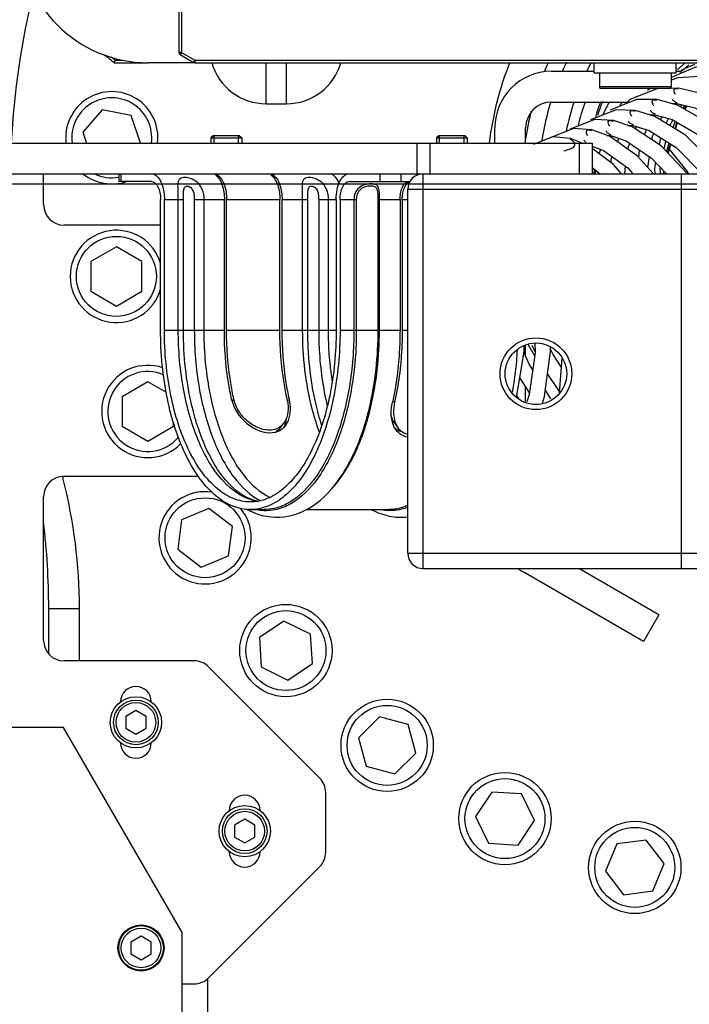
# Model space of a CAD drawing. Header units: millimetres. Extents: x 0 to 11890, y 0 to 8410.
# Tile 33 of 86: x 7000 to 7130, y 2488 to 2680. Entities that reach past the tile are written whole.
import ezdxf

# ---------------------------------------------------------------- set-up
doc = ezdxf.new("R2010")
doc.units = ezdxf.units.MM
doc.header["$LTSCALE"] = 653.95
doc.linetypes.add('CENTER', pattern=[0.6, 0.375, -0.075, 0.075, -0.075])
doc.layers.get('0').update_dxf_attribs({"linetype": 'CONTINUOUS'})
for name, color, linetype in [('204101000043_DXF_AXIS', 7, 'CONTINUOUS'), ('304103000013DXF_CONTINUOUS_LINE', 7, 'CONTINUOUS'), ('304104000036DXF_CONTINUOUS_LINE', 7, 'CONTINUOUS'), ('304105000022DXF_CONTINUOUS_LINE', 7, 'CONTINUOUS'), ('304105000023DXF_CONTINUOUS_LINE', 7, 'CONTINUOUS'), ('304105000040DXF_CONTINUOUS_LINE', 7, 'CONTINUOUS'), ('304105000140DXF_CONTINUOUS_LINE', 7, 'CONTINUOUS'), ('304304000077DXF_CONTINUOUS_LINE', 7, 'CONTINUOUS'), ('501023000027DXF_CONTINUOUS_LINE', 7, 'CONTINUOUS'), ('501023000062DXF_CONTINUOUS_LINE', 7, 'CONTINUOUS'), ('501023000113DXF_CONTINUOUS_LINE', 7, 'CONTINUOUS'), ('504001000006DXF_CONTINUOUS_LINE', 7, 'CONTINUOUS'), ('604006000002DXF_CONTINUOUS_LINE', 7, 'CONTINUOUS'), ('604007000001DXF_CONTINUOUS_LINE', 7, 'CONTINUOUS'), ('626001000001DXF_CONTINUOUS_LINE', 7, 'CONTINUOUS'), ('TANHUANGGUANDXF_CONTINUOUS_LINE', 7, 'CONTINUOUS')]:
    doc.layers.add(name, color=color, linetype=linetype)

msp = doc.modelspace()

# ---------------------------------------------------------------- linework, layer by layer
at = {"color": 7, "linetype": 'Continuous'}
msp.add_circle((7155.437, 2648.422), 578.65, dxfattribs=at)
at = {"layer": '204101000043_DXF_AXIS', "color": 7, "linetype": 'CENTER'}
msp.add_line((7155.437, 2648.422), (6376.03, 2648.422), dxfattribs=at)
at = {"layer": '304103000013DXF_CONTINUOUS_LINE', "color": 9, "linetype": 'Continuous'}
for p, q in [((7047.812, 2664.088), (7047.812, 2672.088)), ((7051.812, 2664.088), (7051.812, 2672.088)), ((7047.812, 2664.088), (7051.812, 2664.088)), ((7078.437, 2573.422), (7078.437, 2650.422)), ((7128.842, 2573.422), (7128.842, 2650.422)), ((7075.437, 2647.422), (7235.437, 2647.422)), ((7075.437, 2576.422), (7185.437, 2576.422)), ((7005.437, 2565.65), (7011.437, 2565.65)), ((7011.437, 2555.422), (7011.437, 2565.65)), ((7036.437, 2414.422), (7036.437, 2493.462))]:
    msp.add_line(p, q, dxfattribs=at)
at = {"layer": '304103000013DXF_CONTINUOUS_LINE', "color": 7, "linetype": 'Continuous'}
for p, q in [((7078.437, 2650.422), (7235.437, 2650.422)), ((7075.437, 2576.422), (7075.437, 2647.422)), ((7078.437, 2573.422), (7185.437, 2573.422)), ((7005.437, 2556.835), (7005.437, 2565.65))]:
    msp.add_line(p, q, dxfattribs=at)
for radius in [7, 6]:
    msp.add_circle((7100.437, 2611.422), radius, dxfattribs=at)
at = {"layer": '304103000013DXF_CONTINUOUS_LINE', "color": 9, "linetype": 'Continuous'}
for centre, radius, start, end in [((7155.437, 2648.422), 157.515, 166.19548, 177.08695), ((7047.812, 2675.088), 11, 195.85647, 270), ((7051.812, 2675.088), 11, 270, 344.14259), ((7155.437, 2648.422), 64.619, 158.48429, 172.8838), ((7155.437, 2648.422), 57.691, 155.76529, 157.70163), ((7155.437, 2648.422), 54.515, 154.15673, 156.08458), ((7155.437, 2648.422), 50.185, 151.76067, 153.95572), ((7155.437, 2648.422), 54.515, 162.90103, 171.13281), ((7155.437, 2648.422), 50.185, 161.32587, 168.1234), ((7155.437, 2648.422), 48.156, 160.57758, 166.28782), ((7155.437, 2648.422), 45.327, 159.24975, 163.20755), ((7155.437, 2648.422), 57.691, 165.74023, 171.62994), ((7155.437, 2648.422), 64.619, 208.98752, 211.17868), ((6908.238, 2565.985), 103.087, 13.96648, 14.24232)]:
    msp.add_arc(centre, radius, start, end, dxfattribs=at)
at = {"layer": '304103000013DXF_CONTINUOUS_LINE', "color": 7, "linetype": 'Continuous'}
for centre, radius, start, end in [((7155.437, 2648.422), 45, 159.0504, 162.58519), ((7078.437, 2647.422), 3, 90, 180), ((7078.437, 2576.422), 3, 180, 270)]:
    msp.add_arc(centre, radius, start, end, dxfattribs=at)
at = {"layer": '304103000013DXF_CONTINUOUS_LINE', "color": 9, "linetype": 'Continuous'}
for points in [[(7011.437, 2565.65), (7011.437, 2574.121), (7010.321, 2582.645), (7008.277, 2590.865)], [(7005.437, 2565.649), (7005.437, 2571.281), (7005.078, 2576.919), (7004.44, 2582.514)]]:
    msp.add_open_spline(points, degree=3, dxfattribs=at)
at = {"layer": '304104000036DXF_CONTINUOUS_LINE', "color": 7, "linetype": 'Continuous'}
for p, q in [((7018.223, 2672.088), (7024.812, 2672.088)), ((7018.398, 2672.588), (7019.87, 2672.588))]:
    msp.add_line(p, q, dxfattribs=at)
for radius, start, end in [(115, 230.31769, 231.50005), (114.5, 230.88274, 231.41282)]:
    msp.add_arc((7089.812, 2762.088), radius, start, end, dxfattribs=at)
msp.add_open_spline([(7018.223, 2672.088), (7018.281, 2672.255), (7018.34, 2672.421), (7018.398, 2672.588)], degree=3, dxfattribs=at)
at = {"layer": '304105000022DXF_CONTINUOUS_LINE', "color": 7, "linetype": 'Continuous'}
for p, q in [((7103.437, 2670.422), (7111.812, 2670.422)), ((7127.812, 2670.422), (7128.688, 2670.422)), ((7103.437, 2664.422), (7118.332, 2664.422)), ((7092.437, 2656.422), (7092.437, 2659.422)), ((7098.437, 2656.422), (7098.437, 2659.422)), ((7098.437, 2614.884), (7098.437, 2617.024)), ((7098.437, 2605.82), (7098.437, 2608.756)), ((7121.418, 2559.226), (7097.937, 2572.783)), ((7124.418, 2564.422), (7108.83, 2573.422)), ((7124.418, 2564.422), (7121.418, 2559.226))]:
    msp.add_line(p, q, dxfattribs=at)
for centre, radius, start, end in [((7103.437, 2659.422), 11, 90, 180), ((7103.437, 2659.422), 5, 90, 180), ((7103.437, 2582.309), 11, 233.99612, 240)]:
    msp.add_arc(centre, radius, start, end, dxfattribs=at)
at = {"layer": '304105000023DXF_CONTINUOUS_LINE', "color": 7, "linetype": 'Continuous'}
for p, q in [((7019.09, 2650.422), (7019.09, 2648.922)), ((7025.492, 2648.922), (7019.09, 2648.922)), ((7063.992, 2648.922), (7075.901, 2648.922)), ((7027.242, 2619.922), (7027.242, 2645.422)), ((7027.992, 2619.922), (7027.992, 2645.422)), ((7039.683, 2619.922), (7039.683, 2645.422)), ((7040.116, 2619.922), (7040.116, 2645.422)), ((7050.508, 2619.922), (7050.508, 2645.422)), ((7050.941, 2619.922), (7050.941, 2645.422)), ((7061.492, 2645.422), (7061.492, 2619.922)), ((7062.242, 2645.422), (7062.242, 2619.922)), ((7073.933, 2645.422), (7073.933, 2619.922)), ((7074.366, 2645.422), (7074.366, 2619.922)), ((7050.537, 2600.823), (7051.224, 2601.715)), ((7072.9, 2601.715), (7073.588, 2600.823)), ((7044.742, 2584.922), (7047.45, 2584.922)), ((7055.638, 2584.922), (7071.699, 2584.922))]:
    msp.add_line(p, q, dxfattribs=at)
at = {"layer": '304105000023DXF_CONTINUOUS_LINE', "color": 9, "linetype": 'Continuous'}
for p, q in [((7019.492, 2650.422), (7019.492, 2648.922)), ((7069.992, 2650.422), (7069.992, 2648.922)), ((7074.09, 2650.422), (7074.09, 2648.922)), ((7038.435, 2650.146), (7038.383, 2649.791)), ((7049.209, 2649.791), (7049.261, 2650.146)), ((7075.498, 2648.771), (7075.507, 2648.704)), ((7027.992, 2645.422), (7031.693, 2645.422)), ((7030.7, 2619.922), (7030.7, 2645.422)), ((7031.693, 2619.922), (7031.693, 2645.422)), ((7033.825, 2645.422), (7033.825, 2619.922)), ((7033.825, 2645.422), (7039.683, 2645.422)), ((7035.675, 2645.422), (7035.675, 2619.922)), ((7040.116, 2645.422), (7050.508, 2645.422)), ((7050.941, 2645.422), (7055.942, 2645.422)), ((7054.949, 2619.922), (7054.949, 2645.422)), ((7055.942, 2619.922), (7055.942, 2645.422)), ((7058.074, 2645.422), (7058.074, 2619.922)), ((7058.074, 2645.422), (7061.492, 2645.422)), ((7059.924, 2645.422), (7059.924, 2619.922)), ((7062.242, 2645.422), (7065.413, 2645.422)), ((7064.95, 2645.422), (7064.95, 2619.922)), ((7065.413, 2645.422), (7065.413, 2619.922)), ((7069.677, 2619.922), (7069.677, 2645.422)), ((7069.677, 2645.422), (7073.933, 2645.422)), ((7069.925, 2619.922), (7069.925, 2645.422)), ((7074.366, 2645.422), (7075.437, 2645.422)), ((7027.992, 2619.922), (7039.683, 2619.922)), ((7040.116, 2619.922), (7050.508, 2619.922)), ((7050.941, 2619.922), (7061.492, 2619.922)), ((7062.242, 2619.922), (7073.933, 2619.922)), ((7074.366, 2619.922), (7075.437, 2619.922)), ((7041.536, 2606.422), (7041.199, 2606.125)), ((7052.362, 2606.422), (7051.977, 2606.084)), ((7072.509, 2606.147), (7072.882, 2605.818))]:
    msp.add_line(p, q, dxfattribs=at)
at = {"layer": '304105000023DXF_CONTINUOUS_LINE', "color": 7, "linetype": 'Continuous'}
for centre, radius, start, end in [((7043.692, 2604.605), 8.434, 8.55927, 12.44398), ((7048.701, 2603.626), 3.164, 299.87066, 302.96677), ((7048.899, 2603.359), 3.398, 303.28879, 312.47073), ((7046.851, 2603.246), 4.992, 338.52026, 339.91172), ((7046.721, 2603.294), 5.13, 339.91059, 341.04248), ((7077.403, 2603.294), 5.13, 198.95789, 200.09652), ((7076.341, 2602.787), 3.95, 209.63213, 216.64469), ((7075.222, 2603.354), 3.392, 227.52736, 234.96984), ((7075.205, 2603.332), 3.364, 234.98941, 236.75148), ((7050.72, 2597.114), 13.835, 241.25354, 243.98746)]:
    msp.add_arc(centre, radius, start, end, dxfattribs=at)
at = {"layer": '304105000023DXF_CONTINUOUS_LINE', "color": 9, "linetype": 'Continuous'}
for centre, radius, start, end in [((7047.546, 2595.377), 8.963, 254.57813, 257.56314), ((7047.491, 2595.127), 8.708, 257.56156, 261.47965)]:
    msp.add_arc(centre, radius, start, end, dxfattribs=at)
at = {"layer": '304105000023DXF_CONTINUOUS_LINE', "color": 7, "linetype": 'Continuous'}
for points, knots in [([(7025.492, 2650.422), (7025.658, 2650.422), (7026.459, 2650.25), (7026.987, 2649.507), (7027.266, 2648.944)], [0, 0, 0, 0, 0.2094026, 1, 1, 1, 1]), ([(7062.065, 2648.595), (7061.956, 2648.861), (7061.575, 2649.662), (7060.755, 2650.422), (7060.133, 2650.422)], [0, 0, 0, 0, 0.3165991, 1, 1, 1, 1]), ([(7061.492, 2645.422), (7061.492, 2646.063), (7061.622, 2647.293), (7062.142, 2649.13), (7063.227, 2650.422), (7063.992, 2650.422)], [0, 0, 0, 0, 0.32434, 0.6128006, 1, 1, 1, 1]), ([(7025.492, 2648.922), (7026.027, 2648.922), (7026.787, 2648.018), (7027.151, 2646.732), (7027.242, 2645.871), (7027.242, 2645.422)], [0, 0, 0, 0, 0.3871982, 0.6756457, 1, 1, 1, 1]), ([(7027.266, 2648.944), (7027.387, 2648.701), (7027.834, 2647.578), (7027.992, 2646.355), (7027.992, 2645.422)], [0, 0, 0, 0, 0.2259371, 1, 1, 1, 1]), ([(7038.002, 2650.146), (7037.994, 2650.152), (7037.98, 2650.163), (7037.972, 2650.18), (7037.973, 2650.187)], [0, 0, 0, 0, 0.6064239, 1, 1, 1, 1]), ([(7037.973, 2650.187), (7037.977, 2650.218), (7038.118, 2650.226), (7038.195, 2650.218), (7038.26, 2650.205)], [0, 0, 0, 0, 0.3217177, 1, 1, 1, 1]), ([(7038.239, 2649.954), (7038.309, 2649.889), (7038.597, 2649.586), (7038.819, 2649.225), (7038.962, 2648.935)], [0, 0, 0, 0, 0.2271902, 1, 1, 1, 1]), ([(7038.435, 2650.146), (7038.529, 2650.081), (7038.928, 2649.747), (7039.216, 2649.298), (7039.395, 2648.935)], [0, 0, 0, 0, 0.2203442, 1, 1, 1, 1]), ([(7038.962, 2648.935), (7039.082, 2648.692), (7039.526, 2647.572), (7039.683, 2646.352), (7039.683, 2645.422)], [0, 0, 0, 0, 0.2260896, 1, 1, 1, 1]), ([(7039.395, 2648.935), (7039.515, 2648.692), (7039.959, 2647.572), (7040.116, 2646.352), (7040.116, 2645.422)], [0, 0, 0, 0, 0.2260896, 1, 1, 1, 1]), ([(7048.798, 2650.187), (7048.803, 2650.218), (7048.943, 2650.227), (7049.02, 2650.218), (7049.085, 2650.205)], [0, 0, 0, 0, 0.3215882, 1, 1, 1, 1]), ([(7048.828, 2650.146), (7048.819, 2650.152), (7048.805, 2650.163), (7048.798, 2650.18), (7048.798, 2650.187)], [0, 0, 0, 0, 0.606425, 1, 1, 1, 1]), ([(7049.065, 2649.954), (7049.134, 2649.889), (7049.423, 2649.586), (7049.645, 2649.225), (7049.787, 2648.935)], [0, 0, 0, 0, 0.2271902, 1, 1, 1, 1]), ([(7049.261, 2650.146), (7049.354, 2650.081), (7049.754, 2649.747), (7050.042, 2649.298), (7050.22, 2648.935)], [0, 0, 0, 0, 0.2203442, 1, 1, 1, 1]), ([(7049.787, 2648.935), (7049.908, 2648.692), (7050.352, 2647.572), (7050.508, 2646.352), (7050.508, 2645.422)], [0, 0, 0, 0, 0.2260896, 1, 1, 1, 1]), ([(7050.22, 2648.935), (7050.341, 2648.692), (7050.785, 2647.572), (7050.941, 2646.352), (7050.941, 2645.422)], [0, 0, 0, 0, 0.2260896, 1, 1, 1, 1]), ([(7062.242, 2645.422), (7062.242, 2645.871), (7062.333, 2646.732), (7062.697, 2648.018), (7063.456, 2648.922), (7063.992, 2648.922)], [0, 0, 0, 0, 0.3243543, 0.6128018, 1, 1, 1, 1]), ([(7073.933, 2645.422), (7073.933, 2646.097), (7074.087, 2647.272), (7074.666, 2648.4), (7075.074, 2648.704)], [0, 0, 0, 0, 0.5698983, 1, 1, 1, 1]), ([(7075.25, 2648.767), (7075.313, 2648.779), (7075.394, 2648.788), (7075.523, 2648.776), (7075.532, 2648.745)], [0, 0, 0, 0, 0.666179, 1, 1, 1, 1]), ([(7075.532, 2648.745), (7075.534, 2648.739), (7075.529, 2648.721), (7075.515, 2648.71), (7075.507, 2648.704)], [0, 0, 0, 0, 0.3975743, 1, 1, 1, 1]), ([(7074.366, 2645.422), (7074.366, 2645.686), (7074.421, 2646.637), (7074.669, 2647.608), (7075.045, 2648.19)], [0, 0, 0, 0, 0.2763047, 1, 1, 1, 1]), ([(7044.742, 2584.922), (7043.582, 2584.922), (7041.123, 2585.435), (7037.77, 2587.574), (7034.756, 2590.908), (7031.086, 2597.103), (7028.04, 2606.942), (7027.242, 2615.436), (7027.242, 2619.922)], [0, 0, 0, 0, 0.082307, 0.1731319, 0.2778899, 0.39845, 0.6816243, 1, 1, 1, 1]), ([(7044.742, 2586.422), (7043.632, 2586.422), (7041.278, 2586.913), (7038.069, 2588.96), (7035.184, 2592.151), (7031.671, 2598.081), (7028.756, 2607.499), (7027.992, 2615.628), (7027.992, 2619.922)], [0, 0, 0, 0, 0.0823068, 0.1731318, 0.2778902, 0.3984499, 0.6816248, 1, 1, 1, 1]), ([(7041.103, 2606.422), (7040.867, 2607.498), (7040.025, 2611.95), (7039.683, 2616.494), (7039.683, 2619.922)], [0, 0, 0, 0, 0.2431304, 1, 1, 1, 1]), ([(7041.536, 2606.422), (7041.3, 2607.498), (7040.458, 2611.95), (7040.116, 2616.494), (7040.116, 2619.922)], [0, 0, 0, 0, 0.2431304, 1, 1, 1, 1]), ([(7061.492, 2619.922), (7061.492, 2615.628), (7060.728, 2607.499), (7057.813, 2598.081), (7054.3, 2592.151), (7051.415, 2588.96), (7048.205, 2586.913), (7045.852, 2586.422), (7044.742, 2586.422)], [0, 0, 0, 0, 0.3183752, 0.6015501, 0.7221098, 0.8268682, 0.9176932, 1, 1, 1, 1]), ([(7062.242, 2619.922), (7062.242, 2615.436), (7061.443, 2606.942), (7058.398, 2597.103), (7054.728, 2590.908), (7051.714, 2587.574), (7048.36, 2585.435), (7045.902, 2584.922), (7044.742, 2584.922)], [0, 0, 0, 0, 0.3183757, 0.60155, 0.7221101, 0.8268681, 0.917693, 1, 1, 1, 1]), ([(7051.929, 2606.422), (7051.692, 2607.498), (7050.851, 2611.95), (7050.508, 2616.494), (7050.508, 2619.922)], [0, 0, 0, 0, 0.2431304, 1, 1, 1, 1]), ([(7052.362, 2606.422), (7052.125, 2607.498), (7051.284, 2611.95), (7050.941, 2616.494), (7050.941, 2619.922)], [0, 0, 0, 0, 0.2431304, 1, 1, 1, 1]), ([(7073.933, 2619.922), (7073.933, 2618.714), (7073.81, 2613.983), (7073.207, 2609.26), (7072.449, 2605.818)], [0, 0, 0, 0, 0.2552375, 1, 1, 1, 1]), ([(7074.366, 2619.922), (7074.366, 2618.714), (7074.243, 2613.983), (7073.64, 2609.26), (7072.882, 2605.818)], [0, 0, 0, 0, 0.2552375, 1, 1, 1, 1]), ([(7096.774, 2616.025), (7096.735, 2615.325), (7096.538, 2612.571), (7096.174, 2609.828), (7095.8, 2607.802)], [0, 0, 0, 0, 0.2537512, 1, 1, 1, 1]), ([(7041.103, 2606.422), (7041.557, 2604.361), (7043.98, 2600.997), (7048.068, 2599.626), (7049.714, 2600.057)], [0, 0, 0, 0, 0.5535913, 1, 1, 1, 1]), ([(7050.277, 2600.883), (7049.581, 2600.483), (7047.71, 2600.238), (7045.062, 2601.32), (7042.741, 2603.401), (7041.768, 2605.371), (7041.536, 2606.422)], [0, 0, 0, 0, 0.2075073, 0.4525446, 0.7213889, 1, 1, 1, 1]), ([(7051.638, 2601.345), (7051.865, 2601.646), (7052.695, 2603.201), (7052.655, 2605.091), (7052.362, 2606.422)], [0, 0, 0, 0, 0.2165381, 1, 1, 1, 1]), ([(7052.033, 2605.86), (7052.072, 2605.598), (7052.17, 2604.622), (7052.075, 2603.616), (7051.854, 2602.934)], [0, 0, 0, 0, 0.2701049, 1, 1, 1, 1]), ([(7072.266, 2602.932), (7072.24, 2603.165), (7072.182, 2604.13), (7072.292, 2605.102), (7072.449, 2605.818)], [0, 0, 0, 0, 0.2418463, 1, 1, 1, 1]), ([(7072.882, 2605.818), (7072.8, 2605.446), (7072.587, 2604.101), (7072.696, 2602.67), (7073.063, 2601.756)], [0, 0, 0, 0, 0.2785325, 1, 1, 1, 1]), ([(7051.854, 2602.934), (7051.817, 2602.82), (7051.659, 2602.389), (7051.431, 2601.983), (7051.224, 2601.715)], [0, 0, 0, 0, 0.262631, 1, 1, 1, 1]), ([(7072.271, 2602.934), (7072.308, 2602.82), (7072.466, 2602.389), (7072.694, 2601.983), (7072.9, 2601.715)], [0, 0, 0, 0, 0.2628323, 1, 1, 1, 1]), ([(7046.299, 2586.519), (7043.812, 2586.936), (7040.121, 2589.892), (7036.766, 2595.208), (7035.286, 2598.764), (7034.628, 2600.716)], [0, 0, 0, 0, 0.398011, 0.674953, 1, 1, 1, 1]), ([(7044.652, 2584.681), (7046.674, 2583.695), (7051.459, 2582.776), (7058.262, 2585.94), (7063.401, 2592.171), (7065.701, 2597.364), (7066.669, 2600.237)], [0, 0, 0, 0, 0.2210456, 0.4469915, 0.7020071, 1, 1, 1, 1]), ([(7075.429, 2599.078), (7074.984, 2599.149), (7074.112, 2599.446), (7073.437, 2600.073), (7073.171, 2600.429)], [0, 0, 0, 0, 0.5034466, 1, 1, 1, 1]), ([(7068.463, 2584.904), (7069.532, 2584.334), (7071.816, 2583.477), (7074.261, 2583.361), (7075.444, 2583.492)], [0, 0, 0, 0, 0.5044348, 1, 1, 1, 1])]:
    msp.add_open_spline(points, degree=3, knots=knots, dxfattribs=at)
at = {"layer": '304105000023DXF_CONTINUOUS_LINE', "color": 9, "linetype": 'Continuous'}
for points, knots in [([(7030.7, 2645.422), (7030.7, 2646.071), (7030.676, 2647.23), (7030.606, 2648.418), (7030.723, 2648.924)], [0, 0, 0, 0, 0.5551786, 1, 1, 1, 1]), ([(7030.723, 2648.924), (7030.777, 2649.154), (7031.055, 2649.682), (7032.074, 2649.808), (7033.158, 2649.593), (7033.901, 2649.189), (7034.221, 2648.925)], [0, 0, 0, 0, 0.1749974, 0.3923288, 0.6926648, 1, 1, 1, 1]), ([(7034.221, 2648.925), (7034.712, 2648.52), (7035.469, 2647.391), (7035.676, 2646.081), (7035.675, 2645.422)], [0, 0, 0, 0, 0.4911008, 1, 1, 1, 1]), ([(7054.949, 2645.422), (7054.949, 2646.071), (7054.925, 2647.23), (7054.855, 2648.418), (7054.972, 2648.924)], [0, 0, 0, 0, 0.5551786, 1, 1, 1, 1]), ([(7054.972, 2648.924), (7055.025, 2649.154), (7055.303, 2649.682), (7056.323, 2649.808), (7057.407, 2649.593), (7058.149, 2649.189), (7058.47, 2648.925)], [0, 0, 0, 0, 0.1749974, 0.3923288, 0.6926648, 1, 1, 1, 1]), ([(7058.47, 2648.925), (7058.96, 2648.52), (7059.718, 2647.391), (7059.924, 2646.081), (7059.924, 2645.422)], [0, 0, 0, 0, 0.4911008, 1, 1, 1, 1]), ([(7031.693, 2645.422), (7031.693, 2645.695), (7031.694, 2646.235), (7031.727, 2647), (7031.797, 2647.624), (7032.109, 2647.979), (7032.592, 2648.071), (7033.227, 2647.772), (7033.617, 2647.042), (7033.791, 2646.242), (7033.825, 2645.695), (7033.825, 2645.422)], [0, 0, 0, 0, 0.132442, 0.2611872, 0.3762404, 0.4257911, 0.4785924, 0.6033467, 0.7349916, 0.8672638, 1, 1, 1, 1]), ([(7055.942, 2645.422), (7055.942, 2645.695), (7055.943, 2646.235), (7055.975, 2647), (7056.046, 2647.624), (7056.358, 2647.979), (7056.841, 2648.071), (7057.475, 2647.772), (7057.866, 2647.042), (7058.04, 2646.242), (7058.074, 2645.695), (7058.074, 2645.422)], [0, 0, 0, 0, 0.132442, 0.2611872, 0.3762404, 0.4257911, 0.4785924, 0.6033467, 0.7349916, 0.8672638, 1, 1, 1, 1]), ([(7069.925, 2645.422), (7069.926, 2645.843), (7069.924, 2646.6), (7069.877, 2647.511), (7069.596, 2648.065), (7069.106, 2648.416), (7068.214, 2648.492), (7067.068, 2648.341), (7065.889, 2647.788), (7065.104, 2646.714), (7064.95, 2645.851), (7064.95, 2645.422)], [0, 0, 0, 0, 0.1386404, 0.2512755, 0.2953455, 0.3379713, 0.4436895, 0.5785219, 0.7198931, 0.8586986, 1, 1, 1, 1]), ([(7069.677, 2645.422), (7069.677, 2645.778), (7069.668, 2646.428), (7069.597, 2647.218), (7069.318, 2647.692), (7068.876, 2647.984), (7068.118, 2648.054), (7067.145, 2647.928), (7066.157, 2647.447), (7065.53, 2646.512), (7065.413, 2645.784), (7065.413, 2645.422)], [0, 0, 0, 0, 0.1373748, 0.2527033, 0.2992008, 0.3443337, 0.4514448, 0.5830555, 0.7224285, 0.8604282, 1, 1, 1, 1]), ([(7045.163, 2586.736), (7042.982, 2587.337), (7039.863, 2589.655), (7036.796, 2593.85), (7033.813, 2599.676), (7031.351, 2608.476), (7030.7, 2615.99), (7030.7, 2619.922)], [0, 0, 0, 0, 0.1780102, 0.2868909, 0.4097028, 0.6905327, 1, 1, 1, 1]), ([(7034.628, 2600.716), (7034.139, 2602.168), (7032.373, 2608.423), (7031.693, 2614.962), (7031.693, 2619.922)], [0, 0, 0, 0, 0.2360541, 1, 1, 1, 1]), ([(7033.825, 2619.922), (7033.825, 2616.203), (7034.394, 2609.043), (7036.922, 2599.252), (7040.819, 2591.482), (7044.68, 2587.701), (7046.721, 2586.65)], [0, 0, 0, 0, 0.3012946, 0.578862, 0.813986, 1, 1, 1, 1]), ([(7035.675, 2619.922), (7035.675, 2616.233), (7036.247, 2609.141), (7038.793, 2599.475), (7042.704, 2591.864), (7046.596, 2588.24), (7048.63, 2587.294)], [0, 0, 0, 0, 0.303002, 0.5813162, 0.8156835, 1, 1, 1, 1]), ([(7064.95, 2619.922), (7064.95, 2616.234), (7064.4, 2609.119), (7061.952, 2599.344), (7058.161, 2591.493), (7054.43, 2587.556), (7052.427, 2586.367)], [0, 0, 0, 0, 0.2987675, 0.5751695, 0.81134, 1, 1, 1, 1]), ([(7065.413, 2619.922), (7065.413, 2616.182), (7064.851, 2608.973), (7062.352, 2599.082), (7058.487, 2591.164), (7054.678, 2587.225), (7052.641, 2586.062)], [0, 0, 0, 0, 0.2995033, 0.5762395, 0.8121048, 1, 1, 1, 1]), ([(7058.195, 2600.103), (7057.654, 2601.578), (7055.692, 2608.008), (7054.949, 2614.78), (7054.949, 2619.922)], [0, 0, 0, 0, 0.234137, 1, 1, 1, 1]), ([(7058.667, 2601.355), (7058.212, 2602.77), (7056.576, 2608.828), (7055.942, 2615.139), (7055.942, 2619.922)], [0, 0, 0, 0, 0.2370731, 1, 1, 1, 1]), ([(7058.074, 2619.922), (7058.074, 2618.649), (7058.213, 2613.676), (7058.892, 2608.712), (7059.752, 2605.113)], [0, 0, 0, 0, 0.256052, 1, 1, 1, 1]), ([(7059.924, 2619.922), (7059.924, 2619.071), (7059.988, 2615.705), (7060.307, 2612.343), (7060.698, 2609.858)], [0, 0, 0, 0, 0.2528189, 1, 1, 1, 1]), ([(7066.669, 2600.237), (7067.171, 2601.725), (7068.981, 2608.135), (7069.677, 2614.838), (7069.677, 2619.922)], [0, 0, 0, 0, 0.2360097, 1, 1, 1, 1]), ([(7066.864, 2600.147), (7067.375, 2601.638), (7069.218, 2608.073), (7069.925, 2614.811), (7069.925, 2619.922)], [0, 0, 0, 0, 0.235669, 1, 1, 1, 1]), ([(7060.978, 2589.387), (7061.588, 2590.07), (7064.106, 2593.324), (7065.832, 2597.131), (7066.864, 2600.147)], [0, 0, 0, 0, 0.223172, 1, 1, 1, 1]), ([(7052.641, 2586.062), (7051.665, 2585.504), (7049.582, 2584.677), (7047.331, 2584.657), (7046.276, 2584.841)], [0, 0, 0, 0, 0.5123091, 1, 1, 1, 1]), ([(7052.427, 2586.367), (7052.033, 2586.134), (7050.491, 2585.33), (7048.731, 2584.922), (7047.45, 2584.922)], [0, 0, 0, 0, 0.2634042, 1, 1, 1, 1]), ([(7075.446, 2585.367), (7075.048, 2585.211), (7073.467, 2584.698), (7071.741, 2584.629), (7070.525, 2584.841)], [0, 0, 0, 0, 0.2570552, 1, 1, 1, 1]), ([(7075.445, 2585.733), (7075.142, 2585.601), (7073.944, 2585.14), (7072.651, 2584.922), (7071.699, 2584.922)], [0, 0, 0, 0, 0.2578545, 1, 1, 1, 1])]:
    msp.add_open_spline(points, degree=3, knots=knots, dxfattribs=at)
at = {"layer": '304105000023DXF_CONTINUOUS_LINE', "color": 7, "linetype": 'Continuous'}
for points in [[(7038.002, 2650.146), (7038.086, 2650.088), (7038.165, 2650.023), (7038.239, 2649.954)], [(7038.26, 2650.205), (7038.321, 2650.193), (7038.385, 2650.181), (7038.435, 2650.146)], [(7048.828, 2650.146), (7048.911, 2650.088), (7048.99, 2650.023), (7049.065, 2649.954)], [(7049.085, 2650.205), (7049.145, 2650.193), (7049.21, 2650.181), (7049.261, 2650.146)], [(7075.074, 2648.704), (7075.124, 2648.741), (7075.189, 2648.755), (7075.25, 2648.767)], [(7075.267, 2648.482), (7075.34, 2648.563), (7075.42, 2648.639), (7075.507, 2648.704)], [(7075.045, 2648.19), (7075.111, 2648.292), (7075.185, 2648.391), (7075.267, 2648.482)], [(7051.573, 2601.627), (7051.718, 2602.048), (7051.809, 2602.49), (7051.858, 2602.933)], [(7072.552, 2601.627), (7072.407, 2602.048), (7072.316, 2602.49), (7072.266, 2602.932)], [(7050.537, 2600.823), (7050.309, 2600.526), (7050.028, 2600.262), (7049.711, 2600.062)], [(7049.714, 2600.057), (7050.084, 2600.153), (7050.444, 2600.309), (7050.764, 2600.519)], [(7051.224, 2601.715), (7051.001, 2601.427), (7050.728, 2601.17), (7050.422, 2600.972)], [(7051.193, 2600.853), (7051.356, 2601.002), (7051.506, 2601.168), (7051.638, 2601.345)], [(7051.218, 2600.835), (7051.325, 2601.022), (7051.417, 2601.218), (7051.496, 2601.418)], [(7072.907, 2600.834), (7072.78, 2601.056), (7072.674, 2601.291), (7072.586, 2601.531)], [(7073.063, 2601.756), (7073.196, 2601.425), (7073.37, 2601.106), (7073.588, 2600.823)], [(7074.408, 2600.057), (7074.039, 2600.154), (7073.68, 2600.309), (7073.361, 2600.519)], [(7073.588, 2600.823), (7073.815, 2600.526), (7074.096, 2600.263), (7074.411, 2600.063)], [(7074.411, 2600.063), (7074.721, 2599.867), (7075.071, 2599.725), (7075.429, 2599.643)]]:
    msp.add_open_spline(points, degree=3, dxfattribs=at)
at = {"layer": '304105000040DXF_CONTINUOUS_LINE', "color": 7, "linetype": 'Continuous'}
for p, q in [((7008.343, 2542.422), (6990.437, 2542.422)), ((7031.437, 2502.422), (7008.343, 2542.422)), ((7031.437, 2355.422), (7031.437, 2502.422))]:
    msp.add_line(p, q, dxfattribs=at)
at = {"layer": '304105000140DXF_CONTINUOUS_LINE', "color": 7, "linetype": 'Continuous'}
for p, q in [((6937.042, 2656.422), (7111.383, 2656.422)), ((7111.383, 2656.422), (7111.383, 2650.422)), ((6937.042, 2650.422), (7078.1, 2650.422)), ((7004.437, 2644.422), (7004.437, 2650.422)), ((7027.242, 2640.422), (7008.437, 2640.422)), ((7008.437, 2591.422), (7034.65, 2591.422)), ((7004.437, 2559.422), (7004.437, 2587.422)), ((7033.78, 2555.422), (7008.437, 2555.422)), ((7058.266, 2532.594), (7036.609, 2554.251)), ((7059.437, 2518.079), (7059.437, 2529.765)), ((7036.609, 2493.594), (7058.266, 2515.251)), ((7031.437, 2492.422), (7033.78, 2492.422))]:
    msp.add_line(p, q, dxfattribs=at)
at = {"layer": '304105000140DXF_CONTINUOUS_LINE', "color": 9, "linetype": 'Continuous'}
for p, q in [((7077.232, 2656.422), (7077.232, 2650.422)), ((7079.732, 2656.422), (7079.732, 2650.422)), ((7108.883, 2656.422), (7108.883, 2650.422))]:
    msp.add_line(p, q, dxfattribs=at)
at = {"layer": '304105000140DXF_CONTINUOUS_LINE', "color": 7, "linetype": 'Continuous'}
for centre, radius, start, end in [((7008.437, 2644.422), 4, 180, 270), ((7008.437, 2587.422), 4, 90, 180), ((7008.437, 2559.422), 4, 180, 270), ((7033.78, 2551.422), 4, 45, 90), ((7022.437, 2547.422), 3, 0, 180), ((7022.437, 2539.422), 3, 180, 360), ((7055.437, 2529.765), 4, 0, 45), ((7043.65, 2526.209), 3, 0, 180), ((7043.65, 2518.209), 3, 180, 360), ((7055.437, 2518.079), 4, 315, 360), ((7033.78, 2496.422), 4, 270, 315)]:
    msp.add_arc(centre, radius, start, end, dxfattribs=at)
at = {"layer": '304304000077DXF_CONTINUOUS_LINE', "color": 7, "linetype": 'Continuous'}
for p, q in [((7030.812, 2699.26), (7030.812, 2674.109)), ((7031.062, 2673.676), (7033.696, 2672.155)), ((7033.696, 2672.088), (7024.812, 2672.088)), ((7033.946, 2672.088), (7145.678, 2672.088))]:
    msp.add_line(p, q, dxfattribs=at)
at = {"layer": '304304000077DXF_CONTINUOUS_LINE', "color": 9, "linetype": 'Continuous'}
for p, q in [((7031.312, 2699.26), (7031.312, 2674.109)), ((7031.312, 2674.109), (7030.812, 2674.109)), ((7031.312, 2674.109), (7031.062, 2673.676)), ((7031.312, 2674.109), (7033.946, 2672.588)), ((7033.946, 2672.588), (7033.696, 2672.155)), ((7033.946, 2672.588), (7033.946, 2672.088)), ((7033.946, 2672.588), (7145.678, 2672.588))]:
    msp.add_line(p, q, dxfattribs=at)
at = {"layer": '304304000077DXF_CONTINUOUS_LINE', "color": 7, "linetype": 'Continuous'}
for centre, radius, start, end in [((7024.812, 2697.088), 25, 180, 270), ((7031.312, 2674.109), 0.5, 180, 240), ((7033.946, 2672.588), 0.5, 240, 270)]:
    msp.add_arc(centre, radius, start, end, dxfattribs=at)
at = {"layer": '501023000027DXF_CONTINUOUS_LINE', "color": 7, "linetype": 'Continuous'}
for p, q in [((7037.562, 2657.922), (7037.062, 2657.422)), ((7037.062, 2657.422), (7037.062, 2656.422)), ((7037.062, 2657.422), (7043.062, 2657.422)), ((7037.562, 2657.922), (7042.562, 2657.922)), ((7042.562, 2657.922), (7043.062, 2657.422)), ((7043.062, 2657.422), (7043.062, 2656.422)), ((7081.562, 2657.922), (7081.062, 2657.422)), ((7081.062, 2657.422), (7081.062, 2656.422)), ((7081.062, 2657.422), (7087.062, 2657.422)), ((7081.562, 2657.922), (7086.562, 2657.922)), ((7086.562, 2657.922), (7087.062, 2657.422)), ((7087.062, 2657.422), (7087.062, 2656.422))]:
    msp.add_line(p, q, dxfattribs=at)
at = {"layer": '501023000027DXF_CONTINUOUS_LINE', "color": 2, "linetype": 'Continuous'}
for p, q in [((7037.662, 2656.422), (7037.662, 2657.922)), ((7042.462, 2656.422), (7042.462, 2657.922)), ((7081.662, 2656.422), (7081.662, 2657.922)), ((7086.462, 2656.422), (7086.462, 2657.922))]:
    msp.add_line(p, q, dxfattribs=at)
at = {"layer": '501023000062DXF_CONTINUOUS_LINE', "color": 7, "linetype": 'Continuous'}
for p, q in [((7022.437, 2545.732), (7020.437, 2544.577)), ((7024.437, 2544.577), (7022.437, 2545.732)), ((7020.437, 2544.577), (7020.437, 2542.268)), ((7024.437, 2542.268), (7024.437, 2544.577)), ((7020.437, 2542.268), (7022.437, 2541.113)), ((7022.437, 2541.113), (7024.437, 2542.268)), ((7043.65, 2524.518), (7041.65, 2523.364)), ((7045.65, 2523.364), (7043.65, 2524.518)), ((7041.65, 2523.364), (7041.65, 2521.054)), ((7045.65, 2521.054), (7045.65, 2523.364)), ((7041.65, 2521.054), (7043.65, 2519.9)), ((7043.65, 2519.9), (7045.65, 2521.054)), ((7023.437, 2501.732), (7021.437, 2500.577)), ((7025.437, 2500.577), (7023.437, 2501.732)), ((7021.437, 2500.577), (7021.437, 2498.268)), ((7025.437, 2498.268), (7025.437, 2500.577)), ((7021.437, 2498.268), (7023.437, 2497.113)), ((7023.437, 2497.113), (7025.437, 2498.268))]:
    msp.add_line(p, q, dxfattribs=at)
for centre in [(7022.437, 2543.422), (7043.65, 2522.209), (7023.437, 2499.422)]:
    msp.add_circle(centre, 4.36, dxfattribs=at)
at = {"layer": '501023000062DXF_CONTINUOUS_LINE', "color": 9, "linetype": 'Continuous'}
for centre in [(7022.437, 2543.422), (7043.65, 2522.209), (7023.437, 2499.422)]:
    msp.add_circle(centre, 3.86, dxfattribs=at)
at = {"layer": '501023000113DXF_CONTINUOUS_LINE', "color": 7, "linetype": 'Continuous'}
for p, q in [((7015.877, 2662.915), (7012.07, 2658.574)), ((7021.539, 2661.789), (7015.877, 2662.915)), ((7023.361, 2656.422), (7021.539, 2661.789)), ((7012.07, 2658.574), (7012.801, 2656.422)), ((7018.618, 2636.183), (7013.618, 2633.296)), ((7023.618, 2633.296), (7018.618, 2636.183)), ((7013.618, 2633.296), (7013.618, 2627.523)), ((7023.618, 2627.523), (7023.618, 2633.296)), ((7013.618, 2627.523), (7018.618, 2624.636)), ((7018.618, 2624.636), (7023.618, 2627.523)), ((7024.757, 2609.836), (7019.757, 2606.949)), ((7028.383, 2607.742), (7024.757, 2609.836)), ((7019.757, 2606.949), (7019.757, 2601.176)), ((7019.757, 2601.176), (7024.757, 2598.289)), ((7024.757, 2598.289), (7029.757, 2601.176)), ((7029.757, 2601.176), (7029.757, 2601.962)), ((7036.679, 2585.146), (7031.345, 2582.937)), ((7041.26, 2581.632), (7036.679, 2585.146)), ((7031.345, 2582.937), (7030.592, 2577.213)), ((7040.506, 2575.908), (7041.26, 2581.632)), ((7030.592, 2577.213), (7035.172, 2573.698)), ((7035.172, 2573.698), (7040.506, 2575.908)), ((7051.306, 2563.194), (7046.505, 2559.986)), ((7056.484, 2560.64), (7051.306, 2563.194)), ((7056.861, 2554.879), (7056.484, 2560.64)), ((7046.505, 2559.986), (7046.883, 2554.225)), ((7052.061, 2551.671), (7056.861, 2554.879)), ((7046.883, 2554.225), (7052.061, 2551.671)), ((7069.934, 2544.516), (7065.851, 2540.434)), ((7075.511, 2543.022), (7069.934, 2544.516)), ((7077.005, 2537.445), (7075.511, 2543.022)), ((7065.851, 2540.434), (7067.346, 2534.857)), ((7072.922, 2533.363), (7077.005, 2537.445)), ((7067.346, 2534.857), (7072.922, 2533.363)), ((7091.848, 2529.832), (7088.64, 2525.031)), ((7097.609, 2529.454), (7091.848, 2529.832)), ((7100.163, 2524.276), (7097.609, 2529.454)), ((7088.64, 2525.031), (7091.194, 2519.853)), ((7096.955, 2519.476), (7100.163, 2524.276)), ((7091.194, 2519.853), (7096.955, 2519.476)), ((7121.93, 2520.459), (7116.206, 2519.705)), ((7125.444, 2515.878), (7121.93, 2520.459)), ((7116.206, 2519.705), (7113.996, 2514.371)), ((7113.996, 2514.371), (7117.511, 2509.79)), ((7123.235, 2510.544), (7125.444, 2515.878)), ((7117.511, 2509.79), (7123.235, 2510.544))]:
    msp.add_line(p, q, dxfattribs=at)
at = {"layer": '501023000113DXF_CONTINUOUS_LINE', "color": 9, "linetype": 'Continuous'}
for centre in [(7018.618, 2630.41), (7035.926, 2579.422), (7051.683, 2557.433), (7071.428, 2538.939), (7094.401, 2524.654), (7119.72, 2515.124)]:
    msp.add_circle(centre, 7.8, dxfattribs=at)
at = {"layer": '501023000113DXF_CONTINUOUS_LINE', "color": 7, "linetype": 'Continuous'}
for centre in [(7051.683, 2557.433), (7071.428, 2538.939), (7094.401, 2524.654), (7119.72, 2515.124)]:
    msp.add_circle(centre, 9, dxfattribs=at)
for centre, start, end in [((7017.733, 2657.448), 353.43401, 186.56119), ((7017.733, 2657.448), 231.33043, 288.46612), ((7018.618, 2630.41), 16.18662, 343.81338), ((7024.757, 2604.062), 71.03737, 315.92637), ((7035.926, 2579.422), 81.30716, 40.01144)]:
    msp.add_arc(centre, 9, start, end, dxfattribs=at)
at = {"layer": '501023000113DXF_CONTINUOUS_LINE', "color": 9, "linetype": 'Continuous'}
for centre, start, end in [((7017.733, 2657.448), 352.4704, 187.57166), ((7017.733, 2657.448), 244.52561, 280.14391), ((7024.757, 2604.062), 66.82389, 320.12477)]:
    msp.add_arc(centre, 7.8, start, end, dxfattribs=at)
at = {"layer": '504001000006DXF_CONTINUOUS_LINE', "color": 7, "linetype": 'Continuous'}
for centre in [(7022.437, 2543.422), (7043.65, 2522.209)]:
    msp.add_circle(centre, 5, dxfattribs=at)
at = {"layer": '604006000002DXF_CONTINUOUS_LINE', "color": 7, "linetype": 'Continuous'}
msp.add_circle((7023.437, 2499.422), 4.5, dxfattribs=at)
at = {"layer": '604007000001DXF_CONTINUOUS_LINE', "color": 7, "linetype": 'Continuous'}
for p, q in [((7111.812, 2670.088), (7111.812, 2672.088)), ((7127.812, 2670.088), (7127.812, 2672.088)), ((7111.812, 2670.088), (7127.812, 2670.088))]:
    msp.add_line(p, q, dxfattribs=at)
at = {"layer": '626001000001DXF_CONTINUOUS_LINE', "color": 7, "linetype": 'Continuous'}
for p, q in [((7112.812, 2670.088), (7112.812, 2667.388)), ((7126.812, 2670.088), (7126.812, 2667.388)), ((7126.512, 2667.088), (7113.112, 2667.088))]:
    msp.add_line(p, q, dxfattribs=at)
at = {"layer": '626001000001DXF_CONTINUOUS_LINE', "color": 9, "linetype": 'Continuous'}
msp.add_line((7126.812, 2667.388), (7112.812, 2667.388), dxfattribs=at)
at = {"layer": '626001000001DXF_CONTINUOUS_LINE', "color": 7, "linetype": 'Continuous'}
for centre, start, end in [((7113.112, 2667.388), 180, 270), ((7126.512, 2667.388), 270, 360)]:
    msp.add_arc(centre, 0.3, start, end, dxfattribs=at)
at = {"layer": 'TANHUANGGUANDXF_CONTINUOUS_LINE', "color": 7, "linetype": 'Continuous'}
for p, q in [((7129.477, 2672.088), (7128.033, 2670.711)), ((7130.259, 2671.67), (7128.91, 2670.422)), ((7131.372, 2671.717), (7128.949, 2670.673)), ((7131.755, 2671.315), (7126.812, 2669.23)), ((7128.949, 2670.673), (7128.472, 2670.214)), ((7128.082, 2669.177), (7126.812, 2668.662)), ((7132.377, 2669.38), (7128.082, 2669.177)), ((7128.272, 2667.102), (7126.817, 2667.077)), ((7128.275, 2667.101), (7128.272, 2667.102)), ((7132.357, 2666.158), (7128.275, 2667.101)), ((7114.637, 2664.296), (7113.449, 2661.861)), ((7120.064, 2664.923), (7114.911, 2662.869)), ((7117.16, 2664.422), (7116.751, 2663.602)), ((7124.08, 2664.896), (7120.064, 2664.923)), ((7128.015, 2663.834), (7124.084, 2664.895)), ((7126.996, 2664.109), (7127.939, 2664.12)), ((7128.629, 2663.483), (7128.867, 2663.902)), ((7116.057, 2662.918), (7111.071, 2660.984)), ((7119.844, 2662.791), (7116.057, 2662.918)), ((7123.629, 2661.634), (7119.848, 2662.79)), ((7134.217, 2660.297), (7128.015, 2663.834)), ((7129.16, 2663.18), (7129.51, 2663.751)), ((7129.429, 2663.027), (7129.84, 2663.674)), ((7129.489, 2662.993), (7129.915, 2663.656)), ((7129.492, 2662.991), (7129.914, 2663.657)), ((7129.492, 2662.991), (7129.915, 2663.656)), ((7129.497, 2662.989), (7129.918, 2663.656)), ((7111.937, 2661.01), (7107.105, 2659.144)), ((7115.591, 2660.811), (7111.937, 2661.01)), ((7115.609, 2660.808), (7115.591, 2660.811)), ((7119.181, 2659.605), (7115.596, 2660.81)), ((7122.621, 2661.943), (7123.654, 2661.926)), ((7129.588, 2657.949), (7123.629, 2661.634)), ((7124.728, 2660.954), (7125.017, 2661.552)), ((7125.813, 2660.284), (7126.299, 2661.201)), ((7126.548, 2659.829), (7127.166, 2660.913)), ((7127.217, 2659.415), (7127.512, 2660.493)), ((7127.567, 2659.199), (7127.939, 2660.467)), ((7127.641, 2659.153), (7128.021, 2660.42)), ((7127.657, 2659.143), (7128.044, 2660.406)), ((7107.793, 2659.234), (7103.073, 2657.396)), ((7111.351, 2658.981), (7107.793, 2659.234)), ((7111.368, 2658.977), (7111.351, 2658.981)), ((7114.76, 2657.741), (7111.358, 2658.979)), ((7118.39, 2659.871), (7119.333, 2659.835)), ((7124.843, 2655.875), (7119.181, 2659.605)), ((7119.84, 2659.131), (7120.012, 2659.565)), ((7121.59, 2658.018), (7122.002, 2659.007)), ((7123.173, 2657.737), (7123.432, 2658.274)), ((7103.702, 2657.621), (7099.962, 2656.168)), ((7107.155, 2657.324), (7103.702, 2657.621)), ((7109.487, 2656.422), (7107.161, 2657.322)), ((7114.291, 2657.912), (7115.005, 2657.869)), ((7120.186, 2653.95), (7114.76, 2657.741)), ((7115.001, 2657.87), (7118.005, 2656.843)), ((7116.351, 2656.629), (7116.603, 2657.322)), ((7118.309, 2655.261), (7118.74, 2656.351)), ((7123.065, 2657.046), (7123.173, 2657.737)), ((7124.518, 2656.089), (7124.781, 2657.429)), ((7125.431, 2655.254), (7125.79, 2656.798)), ((7125.933, 2654.723), (7126.397, 2656.418)), ((7126.177, 2654.465), (7126.695, 2656.231)), ((7126.218, 2654.422), (7126.753, 2656.195)), ((7126.222, 2654.417), (7126.755, 2656.194)), ((7126.231, 2654.408), (7126.759, 2656.191)), ((7126.232, 2654.407), (7126.759, 2656.191)), ((7135.212, 2652.301), (7129.588, 2657.949)), ((7111.383, 2655.797), (7113.586, 2654.973)), ((7115.582, 2652.248), (7111.383, 2655.335)), ((7112.754, 2654.327), (7113.066, 2655.242)), ((7120.507, 2653.592), (7120.657, 2655.07)), ((7130.001, 2650.422), (7124.843, 2655.875)), ((7129.985, 2650.858), (7126.176, 2655.609)), ((7127.78, 2655.552), (7132.887, 2650.405)), ((7115.093, 2652.607), (7115.133, 2653.286)), ((7115.133, 2653.286), (7115.301, 2653.746)), ((7123.344, 2650.422), (7120.186, 2653.95)), ((7122.229, 2651.668), (7122.56, 2653.798)), ((7111.383, 2651.644), (7112.996, 2650.422)), ((7111.812, 2650.422), (7111.853, 2651.288)), ((7112.042, 2651.144), (7111.986, 2650.422)), ((7117.126, 2650.422), (7115.582, 2652.248)), ((7117.774, 2650.422), (7117.895, 2651.888)), ((7124.742, 2650.422), (7124.689, 2651.706)), ((7125.386, 2650.389), (7125.381, 2650.97)), ((7130.222, 2650.422), (7129.985, 2650.858)), ((7099.608, 2617.029), (7100.27, 2615.633)), ((7100.255, 2617.421), (7100.271, 2615.471)), ((7103.293, 2615.737), (7103.278, 2616.601)), ((7103.79, 2615.151), (7103.285, 2616.229)), ((7100.271, 2615.471), (7099.136, 2607.37)), ((7102.12, 2606.971), (7103.293, 2615.737)), ((7105.351, 2612.803), (7103.79, 2615.151)), ((7097.28, 2610.575), (7099.169, 2607.606)), ((7102.708, 2611.364), (7104.989, 2607.975)), ((7103.37, 2606.519), (7102.29, 2608.244)), ((7096.638, 2606.884), (7096.706, 2607.089)), ((7097.082, 2606.587), (7096.725, 2607.204)), ((7099.136, 2607.37), (7098.694, 2605.975)), ((7101.714, 2605.676), (7102.12, 2606.971)), ((7073.817, 2600.293), (7073.614, 2600.833))]:
    msp.add_line(p, q, dxfattribs=at)
at = {"layer": 'TANHUANGGUANDXF_CONTINUOUS_LINE', "color": 9, "linetype": 'Continuous'}
for p, q in [((7124.084, 2664.895), (7124.08, 2664.896)), ((7119.848, 2662.79), (7119.844, 2662.791)), ((7107.161, 2657.322), (7107.155, 2657.324))]:
    msp.add_line(p, q, dxfattribs=at)
at = {"layer": 'TANHUANGGUANDXF_CONTINUOUS_LINE', "color": 7, "linetype": 'Continuous'}
for points in [[(7124.184, 2667.034), (7118.78, 2664.902), (7118.224, 2664.307)], [(7122.929, 2667.088), (7122.391, 2666.87), (7122.224, 2666.697)], [(7127.937, 2664.12), (7131.458, 2663.294), (7137.201, 2660.274), (7142.713, 2655.409), (7146.531, 2650.422)], [(7123.652, 2661.927), (7126.997, 2661.01), (7132.487, 2657.844), (7137.8, 2652.823), (7139.541, 2650.422)], [(7119.329, 2659.835), (7122.515, 2658.848), (7127.78, 2655.552)], [(7118.005, 2656.843), (7122.998, 2653.505), (7125.896, 2650.422)], [(7113.586, 2654.973), (7118.357, 2651.558), (7119.362, 2650.422)], [(7123.677, 2650.422), (7123.604, 2651.439), (7123.835, 2652.615)], [(7096.706, 2607.089), (7098.135, 2615.777), (7098.16, 2616.969)], [(7099.813, 2612.202), (7099.135, 2613.285), (7098.111, 2615.631)], [(7105.476, 2614.473), (7104.971, 2607.732), (7104.924, 2607.545)]]:
    msp.add_lwpolyline(points, dxfattribs=at)
at = {"layer": 'TANHUANGGUANDXF_CONTINUOUS_LINE', "color": 9, "linetype": 'Continuous'}
for points, knots in [([(7128.233, 2666.915), (7127.951, 2666.996), (7127.003, 2667.111), (7127.42, 2666.201), (7127.628, 2665.964)], [0, 0, 0, 0, 0.4818001, 1, 1, 1, 1]), ([(7124.036, 2664.706), (7123.738, 2664.793), (7122.754, 2664.945), (7123.164, 2664), (7123.375, 2663.765)], [0, 0, 0, 0, 0.495141, 1, 1, 1, 1]), ([(7127.035, 2665.062), (7127.081, 2664.875), (7127.381, 2664.536), (7127.763, 2664.368), (7127.976, 2664.307)], [0, 0, 0, 0, 0.4652592, 1, 1, 1, 1]), ([(7119.795, 2662.599), (7119.485, 2662.694), (7118.473, 2662.883), (7118.873, 2661.908), (7119.086, 2661.672)], [0, 0, 0, 0, 0.5048399, 1, 1, 1, 1]), ([(7122.752, 2662.866), (7122.798, 2662.681), (7123.101, 2662.346), (7123.482, 2662.18), (7123.696, 2662.117)], [0, 0, 0, 0, 0.4607707, 1, 1, 1, 1]), ([(7115.537, 2660.62), (7115.22, 2660.722), (7114.189, 2660.945), (7114.577, 2659.946), (7114.79, 2659.708)], [0, 0, 0, 0, 0.5113359, 1, 1, 1, 1]), ([(7118.436, 2660.781), (7118.48, 2660.597), (7118.784, 2660.261), (7119.164, 2660.093), (7119.379, 2660.027)], [0, 0, 0, 0, 0.4575335, 1, 1, 1, 1]), ([(7111.293, 2658.79), (7110.972, 2658.9), (7109.93, 2659.155), (7110.305, 2658.137), (7110.516, 2657.897)], [0, 0, 0, 0, 0.5149863, 1, 1, 1, 1]), ([(7114.113, 2658.829), (7114.136, 2658.731), (7114.245, 2658.536), (7114.41, 2658.396), (7114.503, 2658.33)], [0, 0, 0, 0, 0.4691029, 1, 1, 1, 1]), ([(7114.503, 2658.33), (7114.586, 2658.273), (7114.765, 2658.17), (7114.957, 2658.095), (7115.056, 2658.062)], [0, 0, 0, 0, 0.4924456, 1, 1, 1, 1]), ([(7105.867, 2654.915), (7106.682, 2655.11), (7108.908, 2655.702), (7107.518, 2656.978), (7107.092, 2657.135)], [0, 0, 0, 0, 0.6486257, 1, 1, 1, 1]), ([(7109.812, 2657.033), (7109.833, 2656.934), (7109.942, 2656.736), (7110.106, 2656.592), (7110.2, 2656.525)], [0, 0, 0, 0, 0.4675852, 1, 1, 1, 1])]:
    msp.add_open_spline(points, degree=3, knots=knots, dxfattribs=at)

doc.saveas('drawing.dxf')
